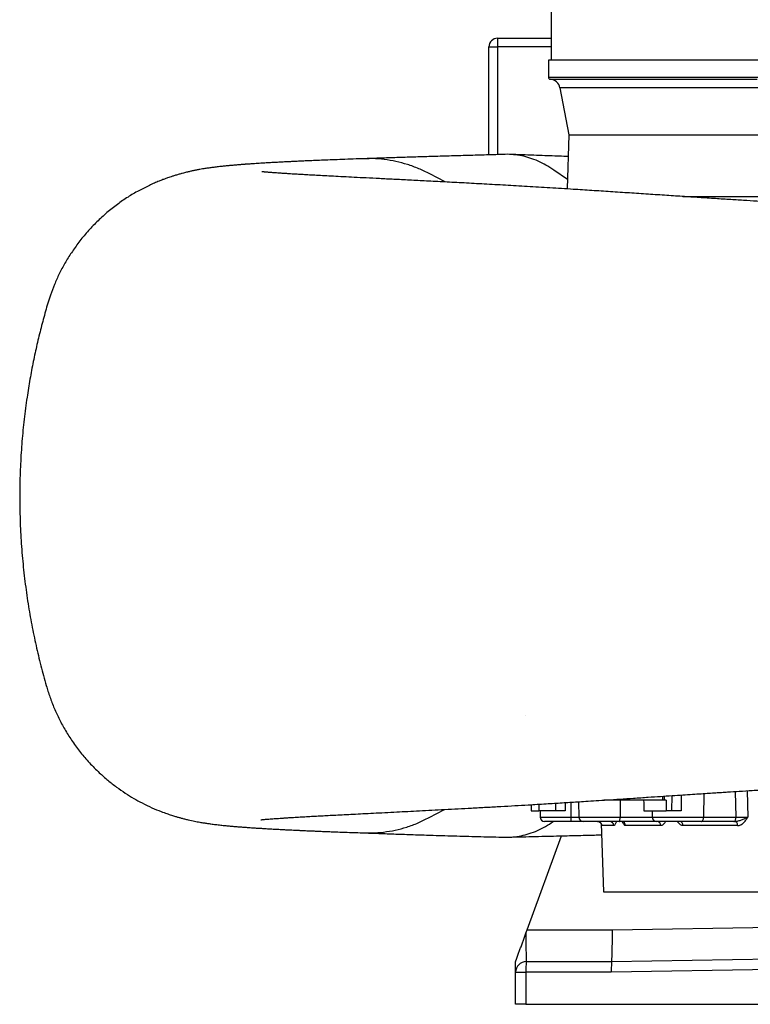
# Model space of a CAD drawing. Header units: millimetres. Extents: x 6152 to 13890, y 1323 to 18697.
# Tile 1 of 12: x 6152 to 9577, y 1323 to 5937. Entities that reach past the tile are written whole.
import ezdxf

# ---------------------------------------------------------------- set-up
doc = ezdxf.new("R2010")
doc.units = ezdxf.units.MM
doc.header["$LTSCALE"] = 5

msp = doc.modelspace()

# ---------------------------------------------------------------- linework, layer by layer
at = {"color": 7, "linetype": 'Continuous', "lineweight": 25}
for p, q in [((8644.4, 13462.5), (8644.4, 5747.4)), ((8391.9, 5849.9), (8391.9, 5809.9)), ((8391.9, 5849.9), (8644.4, 5849.9)), ((8351.9, 5809.9), (8391.9, 5809.9)), ((8351.9, 5303.4), (8351.9, 5809.9)), ((8631.9, 5747.4), (8630.5, 5667.5)), ((10409.2, 5747.4), (8631.9, 5747.4)), ((8684.7, 5617), (8726.9, 5397.4)), ((8726.9, 5397.4), (8718, 5143.6)), ((8726.9, 5397.4), (10212.7, 5397.4)), ((8522.9, 2676.7), (8522.9, 2676.7)), ((8771.9, 2272.2), (8773.1, 2199.5)), ((9166.7, 2279.9), (8890.6, 2279.9)), ((9166.7, 2279.9), (9167, 2298.1)), ((9172.8, 2279.9), (9166.7, 2279.9)), ((9183.3, 2279.9), (9172.8, 2279.9)), ((8071.3, 2197.8), (8143.5, 2236)), ((8550.5, 2229.9), (8585.5, 2229.9)), ((8665.2, 2229.9), (8585.5, 2229.9)), ((8591.6, 2229.9), (8592.1, 2199.5)), ((9077.9, 2229.9), (9182.7, 2229.9)), ((9117, 2229.9), (9117.5, 2199.5)), ((9209.7, 2229.9), (9182.7, 2229.9)), ((8737.8, 2179.9), (8612.1, 2179.9)), ((8793.1, 2179.9), (8737.8, 2179.9)), ((8962.7, 2179.9), (8793.1, 2179.9)), ((8878.2, 2169.7), (8889.4, 1849.9)), ((9134.6, 2179.9), (8962.7, 2179.9)), ((9348, 2179.9), (9137.5, 2179.9)), ((9246.7, 2179.9), (9246.7, 2179.9)), ((9500.2, 2179.9), (9348, 2179.9)), ((9358, 2199.5), (9510.2, 2199.5)), ((8937.4, 2160.6), (8880.9, 2160.6)), ((9156.8, 2160.6), (8992.8, 2160.6)), ((9517.7, 2160.6), (9262.3, 2160.6)), ((8530.8, 1671.3), (8691.4, 2112.5)), ((8889.4, 1849.9), (12314.4, 1849.9)), ((8525.3, 1656), (8530.8, 1671.3)), ((8530.8, 1671.3), (8930.5, 1671.3)), ((8476.9, 1473.1), (8476.9, 1523.1)), ((8526.9, 1523.1), (8926.9, 1523.1)), ((8926.9, 1523.1), (10601.9, 1552.3)), ((10601.9, 1502.3), (8925.6, 1473.1)), ((8476.9, 1473.1), (8525.2, 1473.1)), ((8476.9, 1323.1), (8476.9, 1473.1)), ((8525.2, 1473.1), (8525.2, 1323.1)), ((8925.6, 1473.1), (8525.2, 1473.1)), ((8525.2, 1323.1), (8476.9, 1323.1)), ((8525.2, 1323.1), (10601.9, 1323.1))]:
    msp.add_line(p, q, dxfattribs=at)
at = {"color": 8, "linetype": 'Continuous', "lineweight": 25}
for p, q in [((8644.4, 5809.9), (8391.9, 5809.9)), ((8391.9, 5809.9), (8391.9, 5304.5)), ((8630.5, 5667.5), (10410.8, 5667.5)), ((10349.3, 5617), (8684.7, 5617)), ((8146, 5176.3), (8074.5, 5214.1)), ((8719.6, 5188), (8656, 5232.2)), ((9261.6, 5108.1), (12487, 5108.1)), ((9359, 2310.7), (9358, 2199.5)), ((9510.2, 2199.5), (9508.1, 2320.3)), ((9563, 2323.8), (9565.2, 2199.2)), ((8665.2, 2229.9), (8665.3, 2265.6)), ((8709.7, 2268.3), (8709.6, 2229.9)), ((8735.6, 2269.9), (8735.7, 2199.5)), ((8967.1, 2279.9), (8966.8, 2199.5)), ((9173.1, 2298.5), (9172.8, 2279.9)), ((9209.7, 2229.9), (9210.2, 2300.9)), ((9253.1, 2303.8), (9252.8, 2229.9)), ((8592.1, 2199.5), (8735.7, 2199.5)), ((8735.7, 2199.5), (8773.1, 2199.5)), ((8773.1, 2199.5), (8966.8, 2199.5)), ((8966.8, 2199.5), (9117.5, 2199.5)), ((9117.5, 2199.5), (9358, 2199.5)), ((9134.6, 2179.9), (9135.1, 2180)), ((8930.5, 1671.3), (10269.9, 1694.7))]:
    msp.add_line(p, q, dxfattribs=at)
at = {"color": 8, "linetype": 'Continuous', "lineweight": 25, "flags": 128}
msp.add_lwpolyline([(8639.7, 5657.4), (8639.9, 5657.4), (8641.7, 5657.4), (8645.3, 5657.4), (8650.6, 5657.4), (8657.7, 5657.4), (8666.6, 5657.4), (8677.2, 5657.4), (8689.6, 5657.4), (8703.8, 5657.4), (8719.6, 5657.4), (8737.2, 5657.4), (8756.4, 5657.4), (8777.4, 5657.4), (8800, 5657.4), (8824.2, 5657.4), (8850.1, 5657.4), (8877.5, 5657.4), (8906.5, 5657.4), (8937.1, 5657.4), (8969.1, 5657.4), (9002.7, 5657.4), (9037.7, 5657.4), (9074.1, 5657.4), (9111.9, 5657.4), (9151.1, 5657.4), (9191.6, 5657.4), (9233.4, 5657.4), (9276.4, 5657.4), (9320.6, 5657.4), (9366, 5657.4), (9412.5, 5657.4), (9460.1, 5657.4), (9508.7, 5657.4), (9558.3, 5657.4), (9608.9, 5657.4)], dxfattribs=at)
at = {"color": 7, "linetype": 'Continuous', "lineweight": 25, "flags": 128}
for points in [[(8962.7, 2179.9), (8963.5, 2180.2), (8964.2, 2181.4), (8965, 2183.2), (8965.6, 2185.6), (8966.1, 2188.6), (8966.5, 2192), (8966.7, 2195.7), (8966.8, 2199.5)], [(9348, 2179.9), (9349.9, 2180.2), (9351.8, 2181.4), (9353.5, 2183.2), (9355, 2185.6), (9356.3, 2188.6), (9357.2, 2192), (9357.8, 2195.7), (9358, 2199.5)], [(9500.2, 2179.9), (9502.1, 2180.2), (9504, 2181.4), (9505.7, 2183.2), (9507.2, 2185.6), (9508.4, 2188.6), (9509.4, 2192), (9510, 2195.7), (9510.2, 2199.5)], [(9517.7, 2160.6), (9517.4, 2164.4), (9516.7, 2168), (9515.5, 2171.3), (9513.9, 2174.3), (9512, 2176.6), (9509.9, 2178.4), (9507.6, 2179.5), (9505.2, 2179.9)]]:
    msp.add_lwpolyline(points, dxfattribs=at)
at = {"color": 7, "linetype": 'Continuous', "lineweight": 25}
for centre, radius, start, end in [((8391.9, 5809.9), 40, 90, 180), ((8640.5, 5667.4), 10, 179, 265.2724), ((8635.6, 5607.6), 50, 10.8855, 85.2724), ((8612.1, 2199.9), 20, 181, 270), ((8784, 2194.7), 48.5, 174.3244, 197.8189), ((8793.1, 2199.9), 20, 181, 270), ((8860.9, 2159.9), 20, 1.9594, 89.9629), ((8917.8, 2160.2), 19.6, 0.9762, 89.0336), ((8973.5, 2160.6), 19.3, 0.0112, 88.0579), ((9137.5, 2199.9), 20, 181, 270), ((9138.4, 2161.5), 18.5, 357.1786, 84.7578), ((9244.3, 2162), 18, 355.4027, 82.2612), ((8526.9, 1473.1), 50, 90, 180), ((8884.6, 1485.6), 359.7, 174.0133, 181.9891)]:
    msp.add_arc(centre, radius, start, end, dxfattribs=at)
for centre, major_axis, ratio, start_param, end_param in [((10601.9, 50799.7), (1296.5, 119306.3), 0.01366, 1.98994, 1.990224), ((10601.9, -2016.9), (-1472.8, 119306.3), 0.012341, 1.534622, 1.535041), ((10601.9, -2016.9), (1472.8, 119306.3), 0.012341, 1.534926, 1.535346), ((10601.9, -54833.5), (-1296.5, 119306.3), 0.01366, 1.071664, 1.071939), ((8925.6, 1673.1), (-1.3, 150), 0.032691, 3.141878, 4.700167), ((8526.9, 1673.1), (0, 150), 0.010932, 1.68506, 3.141593), ((8927.3, 1473.1), (-0.4, 50), 0.034897, 0.000305, 1.570492)]:
    msp.add_ellipse(centre, major_axis=major_axis, ratio=ratio, start_param=start_param, end_param=end_param, dxfattribs=at)
for points, knots in [([(8656, 5232.2), (8643.9, 5240.2), (8619.6, 5256.1), (8582.2, 5274.7), (8544.3, 5289.2), (8505.9, 5299.4), (8467.4, 5304.7), (8440.7, 5306.6), (8427.1, 5305.5), (8426.2, 5305.4)], [0, 0, 0, 0, 0.166103, 0.331636, 0.496659, 0.661229, 0.825408, 0.989255, 1, 1, 1, 1]), ([(7773, 5285.5), (7753.9, 5284.9), (7716.7, 5283.6), (7665.1, 5281.7), (7618.5, 5280), (7576.6, 5278.3), (7539.2, 5276.8), (7506.5, 5275.4), (7478.1, 5274.1), (7453.6, 5273), (7431.8, 5271.9), (7412.1, 5271), (7395, 5270.1), (7380.1, 5269.4), (7367.2, 5268.7), (7355.2, 5268), (7344.2, 5267.4), (7333.5, 5266.8), (7323.1, 5266.3), (7312.2, 5265.6), (7300.9, 5265), (7288.5, 5264.2), (7275.1, 5263.4), (7260.8, 5262.5), (7247.6, 5261.6), (7236.2, 5260.8), (7227.1, 5260.2), (7219.3, 5259.7), (7212.9, 5259.2), (7207.1, 5258.8), (7201.1, 5258.3), (7194.3, 5257.8), (7186.6, 5257.2), (7178, 5256.5), (7169.1, 5255.8), (7159.9, 5255), (7151.2, 5254.3), (7143.1, 5253.6), (7135.7, 5252.9), (7128.2, 5252.2), (7119.9, 5251.4), (7110.9, 5250.5), (7100.8, 5249.4), (7089.9, 5248.2), (7078.5, 5246.9), (7067.9, 5245.6), (7058.1, 5244.3), (7048.7, 5243.1), (7039.4, 5241.8), (7030.1, 5240.4), (7020.6, 5238.9), (7009.4, 5237.1), (6995.9, 5234.7), (6981, 5231.9), (6965.9, 5228.9), (6950.5, 5225.5), (6933.5, 5221.5), (6916.4, 5217.1), (6899.2, 5212.4), (6883.6, 5207.8), (6869, 5203.3), (6856.5, 5199.1), (6846.5, 5195.7), (6835.7, 5191.8), (6822.2, 5186.8), (6804.3, 5179.8), (6783.2, 5171), (6751.3, 5156.5), (6709.5, 5135.3), (6659.3, 5105.7), (6609.4, 5071.6), (6560.3, 5032.8), (6513.2, 4989.7), (6469.3, 4943.4), (6429.7, 4895.2), (6394.7, 4845.9), (6364, 4796.1), (6337.4, 4746), (6314.9, 4696), (6292.7, 4638), (6272.8, 4570.3), (6252, 4493.3), (6232.9, 4414.7), (6215.5, 4334.3), (6199.9, 4251.6), (6185.3, 4161.5), (6172.6, 4064.4), (6162.4, 3960.4), (6155.5, 3854.7), (6152.1, 3746), (6152.4, 3635.2), (6156.6, 3523.5), (6164.6, 3413.2), (6176.2, 3305.3), (6190.8, 3201.4), (6208.3, 3101.5), (6228.2, 3004.7), (6251, 2909.9), (6272.5, 2829.6), (6293.1, 2763), (6313.7, 2710.1), (6338.2, 2657.2), (6366.8, 2604.8), (6399.8, 2553.1), (6437.1, 2502.7), (6478.9, 2454), (6522, 2410.6), (6564.9, 2372.8), (6605.6, 2340.9), (6646.4, 2312.7), (6686.3, 2288.1), (6728.1, 2265.2), (6771.1, 2244.5), (6810.2, 2228.3), (6840.9, 2217), (6863.3, 2209.4), (6880.7, 2204), (6896, 2199.5), (6910.7, 2195.5), (6926, 2191.5), (6947.2, 2186.4), (6972, 2181.1), (6995.8, 2176.6), (7015.4, 2173.3), (7032.6, 2170.7), (7047.1, 2168.6), (7059.8, 2167), (7071, 2165.6), (7082.6, 2164.2), (7094.6, 2162.8), (7106.5, 2161.6), (7117.5, 2160.5), (7126.9, 2159.6), (7134.9, 2158.8), (7142.7, 2158.1), (7151.1, 2157.4), (7160.4, 2156.6), (7170.1, 2155.8), (7180.6, 2154.9), (7191.3, 2154.1), (7202.4, 2153.2), (7213.3, 2152.4), (7225.6, 2151.5), (7239.9, 2150.6), (7256.7, 2149.4), (7275.4, 2148.3), (7296.5, 2147), (7318.2, 2145.7), (7340.4, 2144.4), (7361.8, 2143.3), (7383, 2142.2), (7402.7, 2141.2), (7420.1, 2140.3), (7435.2, 2139.6), (7447.9, 2139), (7457.5, 2138.5), (7465.2, 2138.2), (7472.4, 2137.8), (7481.4, 2137.4), (7492.4, 2136.9), (7506.1, 2136.3), (7522.9, 2135.6), (7542.8, 2134.8), (7565.8, 2133.8), (7591.8, 2132.8), (7620.9, 2131.7), (7653.1, 2130.4), (7688.6, 2129.2), (7727.8, 2127.8), (7755.7, 2126.8), (7770.1, 2126.4)], [0, 0, 0, 0, 0.01298, 0.025142, 0.036483, 0.047003, 0.0567, 0.065575, 0.07319, 0.080074, 0.08626, 0.092026, 0.097443, 0.101689, 0.105693, 0.109454, 0.112972, 0.116251, 0.119828, 0.123142, 0.126898, 0.131097, 0.135738, 0.140821, 0.146175, 0.150075, 0.153495, 0.156434, 0.158893, 0.160912, 0.163165, 0.165723, 0.168702, 0.172102, 0.175839, 0.179329, 0.183265, 0.186623, 0.189449, 0.192433, 0.195804, 0.199561, 0.203521, 0.208114, 0.212802, 0.217105, 0.22074, 0.223963, 0.227207, 0.23048, 0.233397, 0.23669, 0.240463, 0.244721, 0.248785, 0.252163, 0.255402, 0.259097, 0.261824, 0.264756, 0.267423, 0.26958, 0.271227, 0.272488, 0.27468, 0.277357, 0.280525, 0.284154, 0.291714, 0.299455, 0.307391, 0.315535, 0.323896, 0.332218, 0.340287, 0.348104, 0.355672, 0.362993, 0.370072, 0.376915, 0.387091, 0.3974, 0.407845, 0.418473, 0.42933, 0.440469, 0.453871, 0.46734, 0.480989, 0.494952, 0.509511, 0.523931, 0.538302, 0.5524, 0.566006, 0.579004, 0.59174, 0.604311, 0.61682, 0.623977, 0.631316, 0.638847, 0.646577, 0.654506, 0.662638, 0.670974, 0.679513, 0.686479, 0.693273, 0.699755, 0.705923, 0.711776, 0.718652, 0.725045, 0.728886, 0.732283, 0.735385, 0.73781, 0.740424, 0.743526, 0.747166, 0.754111, 0.760341, 0.766076, 0.771588, 0.777368, 0.781437, 0.785807, 0.790439, 0.79529, 0.800352, 0.805095, 0.808652, 0.811743, 0.814828, 0.818294, 0.822142, 0.826168, 0.829908, 0.834556, 0.838698, 0.842813, 0.846999, 0.852643, 0.858654, 0.86529, 0.87255, 0.880435, 0.887069, 0.894057, 0.90065, 0.906532, 0.911703, 0.915944, 0.919546, 0.92251, 0.924068, 0.92605, 0.928561, 0.931601, 0.93517, 0.939796, 0.945087, 0.951042, 0.957663, 0.964948, 0.97275, 0.981194, 0.990277, 1, 1, 1, 1]), ([(8426.2, 5305.5), (8397.8, 5304.7), (8340.2, 5303), (8253.1, 5300.5), (8165.6, 5298), (8080.7, 5295.5), (7998.6, 5293), (7919.7, 5290.5), (7843.7, 5288), (7795.8, 5286.3), (7771.9, 5285.5)], [0, 0, 0, 0, 0.119558, 0.242774, 0.369281, 0.495632, 0.621842, 0.747948, 0.873989, 1, 1, 1, 1]), ([(8074.5, 5214.1), (8057.4, 5222.6), (8023.2, 5239.6), (7970.2, 5258.8), (7916.2, 5273.4), (7861.5, 5282.4), (7813.6, 5286.5), (7784.2, 5285.3), (7773.1, 5284.9)], [0, 0, 0, 0, 0.178056, 0.356429, 0.534984, 0.71359, 0.892112, 1, 1, 1, 1]), ([(8723.4, 5295.7), (8716.6, 5296), (8695.5, 5296.7), (8658.9, 5298), (8612.1, 5299.6), (8561.2, 5301.4), (8506.2, 5303.4), (8468.2, 5304.8), (8448.5, 5305.5)], [0, 0, 0, 0, 0.0742265, 0.2297038, 0.4002165, 0.5853671, 0.7851571, 1, 1, 1, 1]), ([(13638.8, 4538.1), (13638.3, 4540.1), (13635.5, 4550.5), (13629.5, 4567.5), (13621.6, 4588), (13614.4, 4604.5), (13608.4, 4617.3), (13603.7, 4626.5), (13601.3, 4631.2), (13599.8, 4633.8), (13594.9, 4642.7), (13587.8, 4654.9), (13578.2, 4670.5), (13566.7, 4687.5), (13553.6, 4705.4), (13539.8, 4722.6), (13525.3, 4739), (13511.2, 4753.7), (13497, 4767.5), (13482.8, 4780.2), (13469.4, 4791.3), (13457.1, 4800.8), (13444.3, 4810.3), (13428.8, 4820.9), (13410.4, 4832.5), (13389.2, 4844.5), (13366.2, 4856.2), (13344.2, 4866.1), (13325.9, 4873.4), (13313, 4878.1), (13303.1, 4881.5), (13295.7, 4883.9), (13288.9, 4886.1), (13281.3, 4888.4), (13271.9, 4891.1), (13260.8, 4894.1), (13245.2, 4898), (13228.2, 4901.9), (13210.1, 4905.5), (13192.2, 4908.8), (13174.6, 4911.8), (13156.6, 4914.5), (13140.5, 4916.8), (13127.4, 4918.6), (13116.8, 4919.9), (13107.6, 4921.1), (13097.1, 4922.3), (13084.9, 4923.7), (13071.1, 4925.2), (13055.5, 4926.9), (13038.5, 4928.6), (13021.1, 4930.3), (13004.7, 4931.8), (12990.3, 4933.1), (12977.8, 4934.1), (12964.4, 4935.3), (12949.5, 4936.5), (12932.6, 4937.8), (12915.2, 4939.2), (12896.2, 4940.6), (12874.7, 4942.2), (12850.9, 4943.9), (12816.5, 4946.2), (12770.8, 4949.1), (12712.5, 4952.6), (12650.4, 4956.2), (12584.5, 4959.7), (12514.6, 4963.2), (12440.2, 4966.8), (12361, 4970.5), (12277.5, 4974.2), (12190.9, 4977.9), (12106.1, 4981.4), (12024.7, 4984.7), (11947.2, 4987.7), (11869.8, 4990.7), (11793, 4993.6), (11716.6, 4996.5), (11639, 4999.4), (11558.4, 5002.3), (11476.7, 5005.3), (11394, 5008.3), (11310.7, 5011.3), (11223.8, 5014.4), (11133.1, 5017.6), (11039.4, 5020.9), (10942.7, 5024.3), (10844.8, 5027.7), (10748.1, 5031.1), (10657, 5034.4), (10572.5, 5037.5), (10494.6, 5040.5), (10421.6, 5043.5), (10353.7, 5046.3), (10290.8, 5049), (10222.2, 5052.1), (10146, 5055.7), (10060.5, 5059.9), (9984.2, 5063.9), (9917, 5067.6), (9859, 5070.8), (9800.7, 5074.2), (9742.2, 5077.7), (9683.3, 5081.2), (9623, 5084.9), (9559.9, 5088.9), (9492.8, 5093.1), (9421.4, 5097.7), (9345.9, 5102.6), (9266.7, 5107.8), (9183.9, 5113.3), (9098.2, 5119), (9010.3, 5124.8), (8921.8, 5130.6), (8833.8, 5136.3), (8738.9, 5142.3), (8637.7, 5148.6), (8531.3, 5155), (8428.6, 5160.9), (8329.9, 5166.4), (8235.1, 5171.6), (8144.6, 5176.3), (8059.3, 5180.8), (7979.9, 5184.8), (7906.5, 5188.5), (7839.1, 5191.9), (7777.3, 5195), (7720.9, 5197.8), (7669.6, 5200.4), (7623.3, 5202.8), (7581.7, 5205), (7544.4, 5207), (7510.7, 5208.9), (7485.5, 5210.3), (7466.5, 5211.4), (7452.1, 5212.3), (7436.7, 5213.2), (7420.6, 5214.2), (7403.9, 5215.3), (7386.7, 5216.4), (7370.5, 5217.5), (7356.1, 5218.5), (7344.2, 5219.3), (7334.1, 5220.1), (7325.7, 5220.7), (7318.9, 5221.3), (7313.3, 5221.8), (7308.5, 5222.2), (7303.9, 5222.6), (7299.6, 5222.9), (7295.8, 5223.3), (7292.4, 5223.6), (7289.6, 5223.9), (7287.7, 5224.1), (7286.7, 5224.2), (7286.7, 5224.2), (7286.7, 5224.2)], [0, 0, 0, 0, 0.000679, 0.003529, 0.005949, 0.007979, 0.009688, 0.011182, 0.012617, 0.01405, 0.015475, 0.01711, 0.019107, 0.021549, 0.023854, 0.026438, 0.028893, 0.031128, 0.033154, 0.035408, 0.037402, 0.038962, 0.040926, 0.043302, 0.046093, 0.049298, 0.052881, 0.056236, 0.059167, 0.0617, 0.063314, 0.064678, 0.065979, 0.067725, 0.069947, 0.072645, 0.075651, 0.081257, 0.086716, 0.091768, 0.097989, 0.103667, 0.108815, 0.113454, 0.115953, 0.118792, 0.122039, 0.125708, 0.129823, 0.134383, 0.139297, 0.144275, 0.148624, 0.152347, 0.155442, 0.158191, 0.162471, 0.166423, 0.170421, 0.174833, 0.179659, 0.184902, 0.190562, 0.201607, 0.212893, 0.224423, 0.235893, 0.247613, 0.259592, 0.27183, 0.284329, 0.296897, 0.309173, 0.319664, 0.329917, 0.339929, 0.349681, 0.35916, 0.368566, 0.378325, 0.388466, 0.397882, 0.40761, 0.417655, 0.428021, 0.438711, 0.449533, 0.460648, 0.471525, 0.481753, 0.49089, 0.499469, 0.507496, 0.514969, 0.521886, 0.528237, 0.537586, 0.547007, 0.556472, 0.562858, 0.569283, 0.575748, 0.582254, 0.588802, 0.595457, 0.602525, 0.610046, 0.618172, 0.626775, 0.635856, 0.645422, 0.655476, 0.665833, 0.676505, 0.687143, 0.697742, 0.711455, 0.725103, 0.738662, 0.752134, 0.76552, 0.778819, 0.791898, 0.804558, 0.816792, 0.828591, 0.839948, 0.850856, 0.861308, 0.87132, 0.880747, 0.889794, 0.898456, 0.906731, 0.910586, 0.914896, 0.919662, 0.924884, 0.93056, 0.936691, 0.943261, 0.948927, 0.9541, 0.958779, 0.962964, 0.966876, 0.969966, 0.973072, 0.976193, 0.979475, 0.983174, 0.986904, 0.99091, 0.994669, 0.998073, 1, 1, 1, 1]), ([(7283.3, 2187.9), (7283.2, 2187.9), (7282.6, 2187.8), (7284.5, 2188), (7288.3, 2188.4), (7294.8, 2189.1), (7303.4, 2189.8), (7313.9, 2190.7), (7325.4, 2191.6), (7338.2, 2192.6), (7351.4, 2193.6), (7365.4, 2194.5), (7380.2, 2195.5), (7396.3, 2196.6), (7417.1, 2197.9), (7442.7, 2199.5), (7473.4, 2201.3), (7504, 2203.1), (7534.8, 2204.8), (7566.1, 2206.5), (7599.1, 2208.2), (7634.8, 2210.1), (7673.7, 2212.1), (7716, 2214.2), (7761.5, 2216.5), (7810.6, 2219), (7863.5, 2221.7), (7917.4, 2224.4), (7971.9, 2227.1), (8026.5, 2229.9), (8084.3, 2232.9), (8144.9, 2236.1), (8206.8, 2239.3), (8271.9, 2242.8), (8338.7, 2246.5), (8406.7, 2250.3), (8471.9, 2254), (8528.9, 2257.3), (8577.7, 2260.2), (8618.8, 2262.7), (8657.9, 2265.1), (8694.8, 2267.4), (8730.6, 2269.6), (8767.2, 2271.9), (8808.3, 2274.5), (8855.4, 2277.6), (8908.7, 2281), (8967.3, 2284.9), (9031.1, 2289.1), (9094.6, 2293.3), (9155, 2297.3), (9209, 2300.9), (9259, 2304.2), (9304.6, 2307.2), (9345.5, 2309.8), (9381.9, 2312.2), (9413.7, 2314.3), (9442.8, 2316.2), (9479.5, 2318.5), (9527.5, 2321.6), (9588.7, 2325.5), (9656.4, 2329.7), (9741.5, 2334.8), (9843.4, 2340.8), (9961.3, 2347.4), (10083.2, 2353.8), (10208.2, 2359.8), (10333.2, 2365.4), (10457.6, 2370.6), (10581.5, 2375.4), (10707.1, 2380), (10833.8, 2384.5), (10960.6, 2388.9), (11091.5, 2393.5), (11225.7, 2398.2), (11362.7, 2403.1), (11478.9, 2407.3), (11575.1, 2410.8), (11653, 2413.7), (11732, 2416.7), (11805.5, 2419.4), (11873.5, 2422), (11935.7, 2424.4), (11998.9, 2426.9), (12062.8, 2429.4), (12126.9, 2432), (12189.3, 2434.6), (12250.3, 2437.2), (12308.3, 2439.7), (12363.3, 2442.2), (12413.6, 2444.5), (12459.3, 2446.6), (12499.5, 2448.6), (12534.9, 2450.3), (12566.1, 2451.9), (12595.6, 2453.4), (12624.4, 2455), (12653, 2456.5), (12681.4, 2458.1), (12717.7, 2460.2), (12761.4, 2462.8), (12812, 2466), (12858.1, 2469.1), (12899.7, 2472.1), (12937.1, 2475), (12973.8, 2478), (13010.1, 2481.2), (13037.5, 2483.8), (13056.3, 2485.7), (13066.2, 2486.7), (13074.8, 2487.6), (13082, 2488.4), (13088.3, 2489.1), (13094.8, 2489.8), (13102.1, 2490.7), (13110.5, 2491.7), (13119.5, 2492.8), (13128.3, 2494), (13136.3, 2495), (13143.2, 2496), (13149.9, 2496.9), (13157.3, 2498), (13166.2, 2499.3), (13176, 2500.8), (13185.8, 2502.4), (13195.6, 2504.1), (13205.2, 2505.8), (13214.9, 2507.7), (13223.3, 2509.4), (13230.7, 2511), (13237.4, 2512.4), (13244, 2513.9), (13251.7, 2515.8), (13261.3, 2518.2), (13272.6, 2521.2), (13284.3, 2524.5), (13294.7, 2527.7), (13303.1, 2530.5), (13311.3, 2533.2), (13321.2, 2536.8), (13334.1, 2541.7), (13349.4, 2548), (13368.9, 2556.8), (13392.2, 2568.5), (13418.8, 2583.9), (13443.9, 2600.4), (13465.6, 2616.5), (13481.9, 2629.9), (13493.8, 2640.4), (13502.2, 2648.2), (13509.9, 2655.7), (13517.4, 2663.2), (13524.7, 2670.9), (13531.9, 2678.7), (13538.8, 2686.7), (13546.5, 2695.9), (13554.5, 2706.2), (13562.8, 2717.7), (13570.6, 2729.4), (13577.7, 2741.4), (13583.8, 2752.8), (13590.3, 2765.7), (13596.5, 2779.2), (13602.6, 2793.2), (13608.1, 2806.7), (13612.9, 2819.3), (13617.2, 2830.9), (13621.4, 2842.8), (13625.5, 2854.9), (13629.5, 2867.3), (13633.4, 2880), (13637.1, 2892.9), (13641.1, 2907.6), (13645.2, 2924), (13647.9, 2936.3), (13649.2, 2942.3), (13649.3, 2942.8)], [0, 0, 0, 0, 0.00071, 0.006413, 0.012256, 0.018477, 0.025257, 0.031869, 0.038013, 0.043979, 0.050147, 0.055302, 0.060837, 0.06656, 0.072118, 0.081614, 0.090559, 0.098951, 0.10678, 0.114195, 0.121672, 0.1295, 0.137675, 0.146196, 0.154897, 0.163924, 0.173273, 0.182941, 0.191391, 0.200064, 0.208957, 0.218069, 0.227204, 0.235927, 0.245661, 0.254809, 0.263378, 0.271373, 0.27683, 0.281988, 0.286846, 0.291403, 0.295662, 0.299982, 0.304768, 0.310569, 0.31693, 0.323847, 0.331318, 0.33934, 0.345994, 0.352201, 0.357886, 0.363051, 0.367697, 0.371758, 0.375323, 0.378416, 0.38153, 0.38763, 0.39442, 0.401896, 0.410055, 0.422512, 0.435372, 0.448614, 0.462218, 0.476006, 0.489225, 0.502647, 0.516319, 0.530239, 0.544227, 0.55822, 0.573863, 0.589486, 0.605098, 0.614295, 0.623495, 0.632965, 0.642975, 0.650594, 0.65849, 0.66665, 0.675073, 0.683756, 0.692499, 0.700824, 0.709477, 0.717605, 0.725212, 0.732301, 0.738874, 0.744406, 0.749517, 0.754391, 0.759334, 0.764352, 0.769443, 0.774606, 0.784262, 0.794272, 0.804778, 0.813129, 0.821712, 0.830518, 0.839676, 0.849413, 0.852567, 0.855434, 0.857921, 0.860028, 0.861756, 0.863527, 0.865766, 0.86823, 0.871087, 0.873954, 0.876472, 0.878643, 0.880542, 0.882772, 0.885535, 0.888789, 0.891938, 0.894791, 0.89808, 0.900907, 0.903582, 0.905565, 0.907492, 0.909364, 0.911346, 0.913621, 0.916198, 0.918862, 0.921226, 0.922911, 0.924169, 0.925772, 0.927889, 0.930443, 0.933137, 0.936884, 0.940757, 0.944474, 0.947691, 0.950412, 0.951862, 0.953124, 0.954266, 0.955397, 0.956551, 0.957758, 0.959045, 0.960436, 0.962484, 0.964784, 0.967361, 0.970236, 0.973316, 0.976178, 0.978791, 0.981176, 0.98336, 0.984889, 0.986348, 0.987759, 0.989148, 0.990545, 0.991977, 0.99347, 0.995048, 0.997317, 0.99981, 1, 1, 1, 1]), ([(8709.6, 2229.9), (8705.8, 2229.9), (8701.9, 2229.9), (8696.1, 2229.9), (8694.1, 2229.9), (8690.2, 2229.9), (8688.2, 2229.9), (8684.4, 2229.9), (8682.5, 2229.9), (8678.8, 2229.9), (8677, 2229.9), (8671.6, 2229.9), (8668.3, 2229.9), (8665.2, 2229.9)], [0, 0, 0, 0, 0.25, 0.25, 0.375, 0.375, 0.5, 0.5, 0.625, 0.625, 0.75, 0.75, 1, 1, 1, 1]), ([(9252.8, 2229.9), (9248.9, 2229.9), (9245, 2229.9), (9239.2, 2229.9), (9237.2, 2229.9), (9233.4, 2229.9), (9231.5, 2229.9), (9227.8, 2229.9), (9225.9, 2229.9), (9222.4, 2229.9), (9220.6, 2229.9), (9215.6, 2229.9), (9212.5, 2229.9), (9209.7, 2229.9)], [0, 0, 0, 0, 0.25, 0.25, 0.375, 0.375, 0.5, 0.5, 0.625, 0.625, 0.75, 0.75, 1, 1, 1, 1]), ([(7770.1, 2127), (7781, 2126.6), (7810.4, 2125.4), (7858.1, 2129.5), (7912.9, 2138.5), (7966.9, 2153), (8020, 2172.3), (8054.2, 2189.3), (8071.3, 2197.8)], [0, 0, 0, 0, 0.10633, 0.285203, 0.46414, 0.643007, 0.821672, 1, 1, 1, 1]), ([(8426.4, 2106.2), (8438.9, 2106.3), (8464.4, 2106.6), (8502.7, 2112.4), (8541.2, 2122.4), (8579.3, 2136.9), (8616.9, 2155.5), (8641.3, 2171.6), (8653.5, 2179.6)], [0, 0, 0, 0, 0.161405, 0.328212, 0.495413, 0.663073, 0.831249, 1, 1, 1, 1]), ([(8861, 2179.8), (8862.8, 2179.7), (8866.2, 2179.5), (8870.6, 2177.5), (8874.1, 2175.1), (8876.6, 2172.3), (8878.3, 2169.7), (8879.2, 2167.6), (8879.7, 2166.3), (8879.8, 2165.7), (8879.8, 2165.7), (8879.8, 2165.8)], [0, 0, 0, 0, 0.165794, 0.317864, 0.453229, 0.574165, 0.679947, 0.770653, 0.85025, 0.936007, 1, 1, 1, 1]), ([(8974.3, 2179.7), (8975, 2179.7), (8977.1, 2179.8), (8979.8, 2178.7), (8981.5, 2177.6), (8981.7, 2177.4), (8981.8, 2177.3)], [0, 0, 0, 0, 0.155644, 0.470873, 0.740873, 1, 1, 1, 1]), ([(9505.2, 2179.9), (9507.8, 2179.9), (9510.5, 2180.2), (9515.8, 2181.2), (9518.4, 2181.8), (9523.7, 2183.4), (9526.3, 2184.2), (9531.5, 2186), (9534.1, 2186.9), (9541.8, 2189.8), (9546.8, 2191.7), (9554, 2194.5), (9556.3, 2195.4), (9559.8, 2196.8), (9560.9, 2197.3), (9563.1, 2198.2), (9564.2, 2198.7), (9565.2, 2199.2)], [0, 0, 0, 0, 0.125, 0.125, 0.25, 0.25, 0.375, 0.375, 0.5, 0.5, 0.75, 0.75, 0.875, 0.875, 0.9375, 0.9375, 1, 1, 1, 1]), ([(9510.2, 2199.5), (9514.4, 2199.5), (9518.9, 2199.4), (9524.9, 2199.3), (9526.1, 2199.3), (9528.5, 2199.3), (9529.7, 2199.3), (9533.3, 2199.3), (9535.8, 2199.3), (9540.6, 2199.2), (9543, 2199.2), (9547.8, 2199.2), (9550.1, 2199.2), (9554.7, 2199.2), (9556.9, 2199.2), (9561.2, 2199.2), (9563.3, 2199.2), (9565.2, 2199.2)], [0, 0, 0, 0, 0.25, 0.25, 0.3125, 0.3125, 0.375, 0.375, 0.5, 0.5, 0.625, 0.625, 0.75, 0.75, 0.875, 0.875, 1, 1, 1, 1]), ([(9517.7, 2160.6), (9520.2, 2160.6), (9522.6, 2160.9), (9527.3, 2162), (9529.7, 2162.9), (9533.1, 2164.5), (9534.2, 2165.1), (9536.4, 2166.4), (9537.5, 2167.1), (9540.7, 2169.3), (9542.7, 2171), (9546.6, 2174.6), (9548.5, 2176.6), (9552.1, 2180.8), (9553.9, 2182.9), (9557.3, 2187.4), (9558.9, 2189.7), (9561.3, 2193.2), (9562.1, 2194.4), (9563.3, 2196.2), (9563.7, 2196.8), (9564.5, 2198), (9564.9, 2198.6), (9565.2, 2199.2)], [0, 0, 0, 0, 0.125, 0.125, 0.25, 0.25, 0.3125, 0.3125, 0.375, 0.375, 0.5, 0.5, 0.625, 0.625, 0.75, 0.75, 0.875, 0.875, 0.9375, 0.9375, 0.96875, 0.96875, 1, 1, 1, 1]), ([(7769.1, 2126.4), (7794.4, 2125.5), (7845.1, 2123.5), (7925, 2120.7), (8006.7, 2117.8), (8098.6, 2114.9), (8200.8, 2111.8), (8313.1, 2108.7), (8389, 2107), (8426.4, 2106.2)], [0, 0, 0, 0, 0.129857, 0.260587, 0.389166, 0.51565, 0.681084, 0.842677, 1, 1, 1, 1]), ([(8442.5, 2106.2), (8464.6, 2106.8), (8507.3, 2107.9), (8569.2, 2109.5), (8626.7, 2110.9), (8679.9, 2112.2), (8728.4, 2113.4), (8772.1, 2114.5), (8811.1, 2115.5), (8846.4, 2116.3), (8868.9, 2116.9), (8879.8, 2117.1), (8880.1, 2117.1)], [0, 0, 0, 0, 0.151335, 0.292583, 0.424101, 0.545765, 0.657233, 0.756544, 0.845624, 0.924829, 0.998507, 1, 1, 1, 1]), ([(8476.9, 1523.1), (8476.9, 1523.1), (8476.9, 1523.2), (8477.1, 1523.7), (8477.2, 1524), (8477.7, 1525.2), (8478, 1526.1), (8478.6, 1527.7), (8478.8, 1528.3), (8479.3, 1529.6), (8479.5, 1530.3), (8480.3, 1532.6), (8480.9, 1534.1), (8482, 1537.2), (8482.6, 1538.8), (8483.7, 1541.8), (8484.3, 1543.3), (8485.4, 1546.3), (8485.9, 1547.8), (8487.5, 1552.3), (8488.6, 1555.2), (8490.7, 1561), (8491.7, 1563.9), (8494.9, 1572.5), (8497, 1578.3), (8501.2, 1589.9), (8503.4, 1595.8), (8507.7, 1607.6), (8509.8, 1613.6), (8516.4, 1631.5), (8520.8, 1643.7), (8525.3, 1656)], [0, 0, 0, 0, 0.03125, 0.03125, 0.0625, 0.0625, 0.09375, 0.09375, 0.109375, 0.109375, 0.125, 0.125, 0.15625, 0.15625, 0.1875, 0.1875, 0.21875, 0.21875, 0.25, 0.25, 0.3125, 0.3125, 0.375, 0.375, 0.5, 0.5, 0.625, 0.625, 0.75, 0.75, 1, 1, 1, 1])]:
    msp.add_open_spline(points, degree=3, knots=knots, dxfattribs=at)
at = {"color": 8, "linetype": 'Continuous', "lineweight": 25}
for points, knots in [([(8948.4, 2179.9), (8948.2, 2178.9), (8947.2, 2175.1), (8945.3, 2169.8), (8942.7, 2164.4), (8940, 2161.2), (8938.3, 2160.8), (8937.4, 2160.6)], [0, 0, 0, 0, 0.081302, 0.330853, 0.579893, 0.790093, 1, 1, 1, 1]), ([(8992.8, 2160.6), (8991.6, 2160.8), (8989.2, 2161.2), (8985.5, 2164.4), (8981.8, 2169.8), (8979.1, 2174.9), (8977.8, 2178.6), (8977.5, 2179.3)], [0, 0, 0, 0, 0.213272, 0.426841, 0.679874, 0.933426, 1, 1, 1, 1]), ([(9180.1, 2179.9), (9179.6, 2178.9), (9177.6, 2175.1), (9173.4, 2169.8), (9168, 2164.4), (9162.4, 2161.2), (9158.7, 2160.8), (9156.8, 2160.6)], [0, 0, 0, 0, 0.081302, 0.330853, 0.579893, 0.790093, 1, 1, 1, 1]), ([(9262.3, 2160.6), (9260.2, 2160.8), (9255.9, 2161.2), (9249.4, 2164.4), (9243, 2169.8), (9238.1, 2175.1), (9235.8, 2178.9), (9235.2, 2179.9)], [0, 0, 0, 0, 0.209907, 0.420107, 0.669147, 0.918698, 1, 1, 1, 1]), ([(8880.9, 2160.6), (8880.7, 2160.8), (8880.4, 2161.3), (8880, 2163.3), (8879.7, 2165.3), (8879.7, 2165.7)], [0, 0, 0, 0, 0.440945, 0.882505, 1, 1, 1, 1])]:
    msp.add_open_spline(points, degree=3, knots=knots, dxfattribs=at)
at = {"color": 7, "linetype": 'Continuous', "lineweight": 25}
for points in [[(9140.1, 2179.9), (9138.2, 2179.9), (9136.4, 2179.9), (9134.6, 2179.9)], [(9505.2, 2179.9), (9503.5, 2179.9), (9501.8, 2179.9), (9500.2, 2179.9)]]:
    msp.add_open_spline(points, degree=3, dxfattribs=at)

doc.saveas('drawing.dxf')
